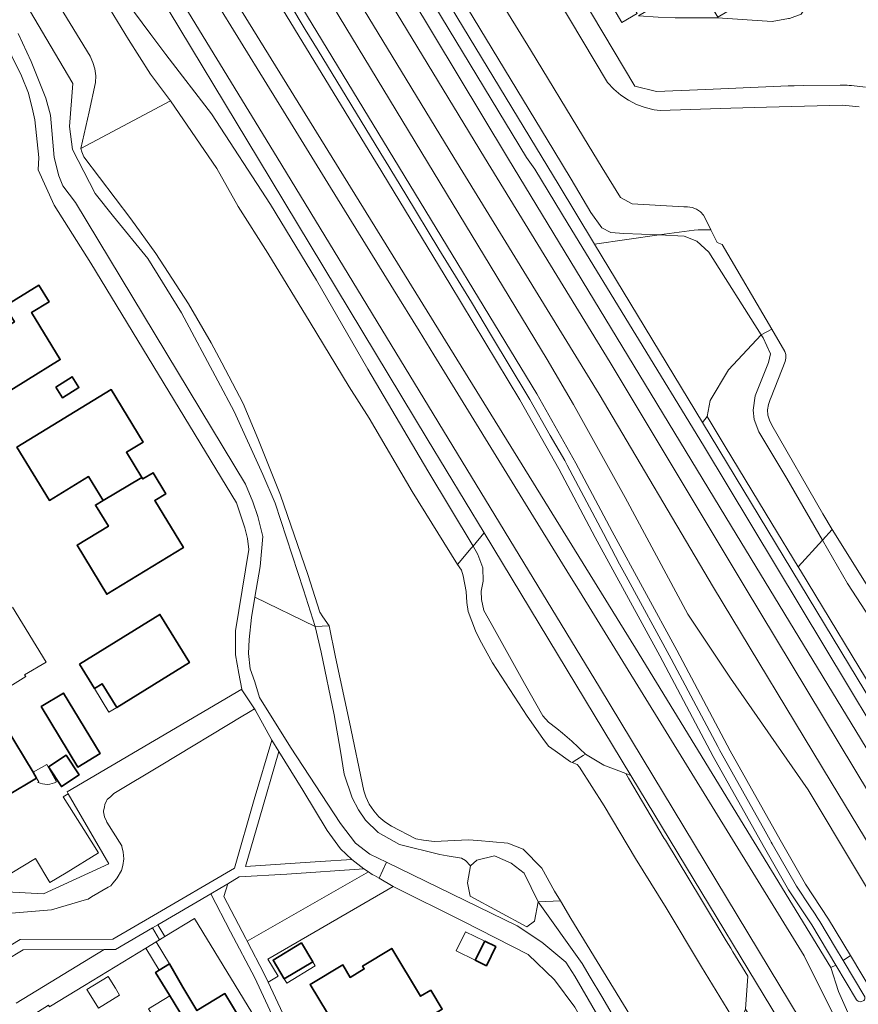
# Model space of a CAD drawing. Extents: x 147051 to 149075, y 463071 to 465537.
# Tile 100 of 229: x 148014 to 148138, y 464375 to 464520. Entities that reach past the tile are written whole.
import ezdxf

# ---------------------------------------------------------------- set-up
doc = ezdxf.new("R2010")
doc.units = 0
doc.header["$LTSCALE"] = 0.5
for name, color, linetype, lineweight in [('B-PV-GR-BEPLANTING_CULTUUR_HEESTERS-GV', 252, 'CONTINUOUS', 18), ('B-PV-OG-BEBOUWING-GV', 6, 'CONTINUOUS', 35), ('B-PV-OG-BEBOUWING_LUIFEL-GV', 6, 'CONTINUOUS', 18), ('B-PV-OG-TERREIN_BEGROEID-GV', 252, 'CONTINUOUS', 18), ('B-PV-OG-TERREIN_ERF-GV', 252, 'CONTINUOUS', 18), ('B-PV-OG-WATER_MEER-GV', 252, 'CONTINUOUS', 18), ('B-PV-OG-WATER_SLOOT-GV', 252, 'CONTINUOUS', 18), ('B-PV-VH-GESLOTENVERHARDING_ASFALT-GV', 252, 'CONTINUOUS', 18), ('B-PV-VH-OPENVERHARDING_BETONSTRAATSTEEN-GV', 252, 'CONTINUOUS', 18), ('B-PV-VH-OPENVERHARDING_TEGEL-GV', 252, 'CONTINUOUS', 18)]:
    doc.layers.add(name, color=color, linetype=linetype, lineweight=lineweight)

msp = doc.modelspace()

# ---------------------------------------------------------------- linework, layer by layer
at = {"layer": 'B-PV-GR-BEPLANTING_CULTUUR_HEESTERS-GV', "flags": 128}
for points in [[(148048.394, 464574.384), (148092.871, 464501.037), (148095.425, 464496.788), (148098.367, 464491.893), (148099.981, 464489.63), (148101.295, 464488.918), (148103.212, 464488.809), (148108.44, 464488.577), (148113.573, 464489.299), (148114.16, 464489.325), (148116.051, 464489.312), (148115.287, 464490.86), (148114.954, 464491.468), (148114.49, 464491.985), (148113.92, 464492.381), (148113.275, 464492.638), (148112.589, 464492.74), (148112.054, 464492.71), (148104.442, 464493.155), (148102.695, 464494.106), (148100.023, 464498.467), (148097.248, 464502.995), (148089.425, 464515.841), (148077.098, 464535.879)], [(148009.939, 464388.376), (148018.853, 464389.088), (148023.966, 464390.613), (148024.211, 464390.686), (148024.723, 464391.002), (148027.199, 464392.44), (148027.565, 464392.652), (148027.869, 464393.016), (148028.433, 464393.693), (148028.519, 464393.809), (148029.127, 464394.908), (148029.358, 464395.66), (148029.474, 464396.643), (148029.416, 464397.626), (148029.215, 464398.429), (148029.184, 464398.551), (148027.007, 464402.034), (148026.925, 464402.166), (148026.64, 464402.831), (148026.495, 464403.554), (148026.519, 464403.7), (148026.625, 464404.245), (148026.696, 464404.615), (148026.961, 464405.193), (148027.045, 464405.376), (148027.555, 464405.826), (148028.028, 464406.243), (148034.997, 464410.408), (148047.019, 464417.679), (148047.614, 464418.037), (148048.097, 464418.331), (148048.736, 464418.747), (148046.91, 464421.543), (148046.895, 464421.615), (148021.136, 464406.507), (148021.3, 464406.225), (148027.3, 464395.907), (148017.665, 464391.462), (148009.499, 464391.916)], [(147994.889, 464360.371), (148015.152, 464372.742), (148015.031, 464372.939), (148018.398, 464375.036), (148018.537, 464374.809), (148018.7, 464374.908), (148023.683, 464377.95), (148032.716, 464383.465), (148034.248, 464384.4), (148034.748, 464384.705), (148033.708, 464386.452), (148028.261, 464383.27), (148026.844, 464383.285), (148026.604, 464383.283), (148013.627, 464375.33)]]:
    msp.add_lwpolyline(points, dxfattribs=at)
for points in [[(148140.511, 464533.147), (148139.86, 464534.242), (148117.052, 464520.677), (148113.905, 464525.968), (148105.359, 464520.886), (148108.254, 464520.652), (148110.797, 464520.562), (148117.003, 464520.562), (148125.098, 464520.03), (148127.507, 464520.451), (148127.647, 464520.475), (148129.371, 464521.103), (148130.349, 464522.551), (148130.712, 464523.728), (148130.712, 464525.078), (148130.544, 464527.322)], [(148125.04, 464446.06), (148128.93, 464439.655), (148132.506, 464443.596), (148127.252, 464452.664), (148123.098, 464459.539), (148122.432, 464461.371), (148122.282, 464462.728), (148122.563, 464464.861), (148124.527, 464469.793), (148124.851, 464471.064), (148123.733, 464473.391), (148123.447, 464473.844), (148118.663, 464468.717), (148115.937, 464464.162), (148115.472, 464461.813), (148118.159, 464457.389)], [(148132.506, 464443.596), (148128.93, 464439.655), (148129.265, 464439.103), (148141.116, 464419.565), (148145.827, 464411.797), (148153.154, 464399.718), (148154.827, 464396.897), (148156.41, 464394.173), (148157.891, 464391.65), (148158.308, 464390.961), (148158.597, 464390.482), (148159.665, 464392.169), (148151.589, 464405.726), (148150.761, 464407.409), (148150.406, 464408.618), (148149.865, 464413.95), (148149.795, 464416.296), (148136.207, 464437.207)], [(148097.227, 464411.853), (148096.292, 464411.267), (148095.603, 464410.835), (148096.325, 464410.51), (148096.684, 464410.126), (148100.309, 464404.414), (148104.911, 464396.67), (148109.464, 464389.384), (148114.684, 464380.686), (148120.083, 464371.86), (148121.163, 464374.481), (148121.481, 464379.309), (148119.283, 464382.941), (148118.961, 464383.476), (148118.314, 464384.543), (148114.658, 464390.586), (148109.353, 464399.355), (148109.179, 464399.643), (148103.886, 464408.517), (148103.488, 464409.183), (148100.278, 464410.409), (148097.551, 464412.057)], [(148009.668, 464392.573), (148009.739, 464392.459), (148006.459, 464390.418), (148006.361, 464390.577), (147989.191, 464380.217), (147983.345, 464389.719), (147982.747, 464389.349), (147988.901, 464379.622), (147995.106, 464383.514), (148009.499, 464391.916), (148017.665, 464391.462), (148027.3, 464395.907), (148021.3, 464406.225), (148020.567, 464405.781), (148023.606, 464400.953), (148025.772, 464397.51), (148020.972, 464394.58), (148018.601, 464393.144), (148016.461, 464396.672)], [(148088.496, 464394.507), (148086.618, 464395.966), (148084.146, 464397.053), (148081.532, 464396.447), (148080.624, 464395.594), (148080.155, 464393.08), (148080.577, 464391.135), (148088.909, 464386.582), (148090.021, 464387.423), (148090.599, 464390.285)], [(148066.107, 464394.333), (148065.565, 464394.697), (148047.673, 464384.505), (148050.181, 464379.674), (148050.773, 464378.424), (148052.239, 464379.322), (148050.705, 464381.822), (148069.208, 464392.564), (148067.131, 464393.766), (148066.474, 464394.146)], [(148039.894, 464387.847), (148053.138, 464366.153), (148053.23, 464366.212), (148054.185, 464366.819), (148054.502, 464367.023), (148051.682, 464372.939), (148048.81, 464379.064), (148045.219, 464385.886), (148042.324, 464391.466), (148034.518, 464386.911), (148035.514, 464385.173)], [(148036.235, 464381.13), (148038.171, 464377.699), (148040.274, 464374.259), (148044.372, 464376.764), (148048.926, 464369.317), (148051.563, 464365.152), (148053.138, 464366.153), (148039.894, 464387.847), (148035.514, 464385.173), (148034.748, 464384.705), (148034.248, 464384.4)]]:
    msp.add_lwpolyline(points, close=True, dxfattribs=at)
at = {"layer": 'B-PV-OG-BEBOUWING-GV', "flags": 128}
for points in [[(148011.959, 464478.086), (148013.367, 464475.789), (148005.578, 464471.018), (148009.914, 464463.94), (148020.131, 464470.198), (148015.888, 464477.126), (148018.464, 464478.704), (148016.965, 464481.152)], [(148019.463, 464466.157), (148020.467, 464464.577), (148022.87, 464466.104), (148021.866, 464467.684)], [(148026.438, 464449.444), (148032.128, 464452.843), (148029.877, 464456.544), (148032.337, 464458.041), (148027.632, 464465.775), (148013.724, 464457.314), (148018.515, 464449.438), (148024.301, 464452.958)], [(148032.128, 464452.843), (148026.438, 464449.444), (148025.308, 464448.756), (148027.209, 464445.631), (148022.602, 464442.829), (148026.986, 464435.623), (148038.275, 464442.49), (148034.042, 464449.45), (148035.674, 464450.443), (148033.794, 464453.534), (148032.271, 464452.608)], [(148022.938, 464425.331), (148025.155, 464421.73), (148026.294, 464422.432), (148028.443, 464418.94), (148039.172, 464425.544), (148034.807, 464432.636)], [(148017.308, 464419.076), (148022.704, 464410.15), (148025.986, 464412.134), (148020.591, 464421.06)], [(148006.719, 464412.478), (148006.867, 464412.567), (148011.262, 464405.287), (148012.359, 464405.949), (148016.63, 464408.528), (148016.108, 464409.392), (148012.129, 464415.982), (148009.123, 464413.794), (148005.766, 464419.354), (148003.422, 464417.939)], [(148018.388, 464410.167), (148020.293, 464407.283), (148022.905, 464409.004), (148021, 464411.888)], [(148082.698, 464384.488), (148081.309, 464381.666), (148082.945, 464380.86), (148084.335, 464383.683)], [(148055.699, 464384.222), (148051.487, 464381.684), (148053.152, 464378.921), (148057.365, 464381.458)], [(148074.749, 464377.264), (148073.249, 464376.359), (148068.988, 464383.416), (148064.69, 464380.822), (148064.949, 464380.394), (148062.868, 464379.138), (148061.757, 464380.978), (148056.954, 464378.079), (148062.2, 464369.39), (148065.787, 464371.555), (148067.337, 464368.987), (148076.432, 464374.476)], [(148036.222, 464376.507), (148038.436, 464372.888), (148038.907, 464373.176), (148043.352, 464365.908), (148048.926, 464369.317), (148044.372, 464376.764), (148040.274, 464374.259), (148038.171, 464377.699), (148036.235, 464381.13), (148034.703, 464380.196), (148034.167, 464379.869)]]:
    msp.add_lwpolyline(points, close=True, dxfattribs=at)
at = {"layer": 'B-PV-OG-BEBOUWING_LUIFEL-GV', "flags": 128}
for points in [[(148105.153, 464521.233), (148103.613, 464523.822), (148101.389, 464522.499), (148102.929, 464519.91)], [(148025.155, 464421.73), (148027.304, 464418.239), (148028.443, 464418.94), (148026.294, 464422.432)], [(148079.857, 464385.886), (148078.468, 464383.065), (148081.309, 464381.666), (148082.698, 464384.488)], [(148034.703, 464380.196), (148036.235, 464381.13), (148034.248, 464384.4), (148032.716, 464383.465)], [(148053.152, 464378.921), (148053.512, 464378.323), (148057.724, 464380.861), (148057.365, 464381.458)], [(148025.125, 464375.63), (148025.747, 464374.618), (148028.863, 464376.534), (148028.241, 464377.546), (148027.164, 464379.297), (148024.048, 464377.382)], [(148033.145, 464374.536), (148035.319, 464370.981), (148038.436, 464372.888), (148036.261, 464376.443)]]:
    msp.add_lwpolyline(points, close=True, dxfattribs=at)
for points in [[(148019.572, 464407.987), (148018.132, 464410.536), (148016.108, 464409.392)], [(148016.108, 464409.392), (148016.63, 464408.528), (148016.963, 464407.976), (148016.821, 464407.89)]]:
    msp.add_lwpolyline(points, dxfattribs=at)
at = {"layer": 'B-PV-OG-BEBOUWING_LUIFEL-GV'}
msp.add_lwpolyline([(148016.821, 464407.89, 0.2497373), (148019.572, 464407.987)], format="xyb", dxfattribs=at)
at = {"layer": 'B-PV-OG-TERREIN_BEGROEID-GV', "flags": 128}
for points in [[(148025.955, 464578.969), (148091.9, 464470.206), (148095.774, 464463.608), (148103.415, 464449.862), (148112.64, 464432.67), (148118.931, 464423.242), (148130.365, 464406.775), (148144.334, 464383.522), (148147.385, 464385.466), (148133.78, 464407.91), (148116.437, 464436.627), (148099.567, 464465.089), (148078.148, 464500), (148028.705, 464581.26), (148021.783, 464592.671), (148018.839, 464590.756)], [(148005.331, 464576.433), (148017.846, 464556.05), (148021.239, 464550.475), (148052.095, 464500), (148099.621, 464421.931), (148135.483, 464362.531), (148138.672, 464364.492), (148129.779, 464382.323), (148128.991, 464383.601), (148096.271, 464436.69), (148095.203, 464438.408), (148089.48, 464447.66), (148075.173, 464470.885), (148073.016, 464474.42), (148069.243, 464480.543), (148059.593, 464496.2), (148054.465, 464504.52), (148042.825, 464523.406), (148026.127, 464550.498), (148022.286, 464556.731), (148015.958, 464566.898), (148005.25, 464583.501), (148003.541, 464586.154), (147997.766, 464588.731)], [(148130.919, 464386.876), (148127.504, 464392.068), (148123.754, 464398.565), (148116.382, 464411.708), (148108.529, 464426.558), (148098.981, 464444.003), (148093.649, 464454.12), (148087.892, 464464.293), (148077.564, 464481.347), (148066.819, 464499.025), (148066.737, 464499.159), (148018.915, 464577.532), (148019.851, 464578.214), (148017.151, 464581.098), (148016.25, 464580.598), (148012.679, 464586.749), (148007.832, 464583.595), (148014.486, 464573.814), (148022.806, 464560.494), (148104.932, 464427.677), (148133.714, 464380.617), (148134.468, 464380.945)], [(148095.425, 464496.788), (148092.871, 464501.037), (148048.394, 464574.384), (148046.308, 464573.968), (148091.161, 464500), (148093.523, 464496.098), (148098.888, 464487.234), (148108.44, 464488.577), (148103.212, 464488.809), (148101.295, 464488.918), (148099.981, 464489.63), (148098.367, 464491.893)], [(148125.012, 464474.686), (148117.705, 464487.163), (148116.953, 464487.482), (148116.051, 464489.312), (148114.16, 464489.325), (148113.573, 464489.299), (148108.44, 464488.577), (148112.088, 464488.415), (148113.962, 464487.66), (148115.749, 464486.043), (148123.447, 464473.844)], [(148123.447, 464473.844), (148115.749, 464486.043), (148113.962, 464487.66), (148112.088, 464488.415), (148108.44, 464488.577), (148098.888, 464487.234), (148114.814, 464460.92), (148115.472, 464461.813), (148115.937, 464464.162), (148118.663, 464468.717)], [(148123.447, 464473.844), (148123.733, 464473.391), (148124.851, 464471.064), (148124.527, 464469.793), (148122.563, 464464.861), (148122.282, 464462.728), (148122.432, 464461.371), (148123.098, 464459.539), (148127.252, 464452.664), (148132.506, 464443.596), (148133.946, 464445.183), (148132.528, 464447.46), (148125.029, 464460.562), (148124.672, 464461.266), (148124.463, 464462.028), (148124.412, 464462.816), (148124.52, 464463.599), (148124.784, 464464.344), (148124.946, 464464.651), (148126.971, 464469.938), (148127.114, 464470.426), (148127.101, 464470.934), (148126.93, 464471.412), (148125.012, 464474.686)], [(148082.562, 464444.625), (148080.979, 464442.702), (148081.665, 464441.477), (148082.433, 464439.529), (148082.475, 464437.532), (148082.194, 464436.073), (148082.243, 464434.821), (148082.586, 464433.209), (148083.644, 464431.295), (148088.578, 464422.468), (148091.251, 464417.681), (148092.108, 464416.751), (148093.352, 464415.819), (148094.183, 464415.155), (148095.536, 464413.967), (148096.465, 464413.094), (148096.746, 464412.834), (148097.551, 464412.057), (148100.278, 464410.409), (148103.488, 464409.183), (148104.256, 464408.89), (148082.601, 464444.672)], [(148161.148, 464393.632), (148157.499, 464399.467), (148152.273, 464408.084), (148152.13, 464409.559), (148152.087, 464410.705), (148151.777, 464414.823), (148151.753, 464415.678), (148151.571, 464416.514), (148151.227, 464417.32), (148142.612, 464431.266), (148133.946, 464445.183), (148132.506, 464443.596), (148136.207, 464437.207), (148149.795, 464416.296), (148149.865, 464413.95), (148150.406, 464408.618), (148150.761, 464407.409), (148151.589, 464405.726), (148159.665, 464392.169)], [(148079.544, 464438.309), (148079.976, 464436.03), (148080.049, 464434.395), (148080.271, 464433.07), (148081.322, 464430.245), (148081.989, 464428.882), (148083.845, 464425.512), (148088.967, 464417.632), (148091.256, 464414.336), (148092.097, 464413.221), (148093.063, 464412.564), (148095.36, 464410.944), (148095.603, 464410.835), (148096.292, 464411.267), (148097.227, 464411.853), (148097.551, 464412.057), (148096.746, 464412.834), (148096.465, 464413.094), (148095.536, 464413.967), (148094.183, 464415.155), (148093.352, 464415.819), (148092.108, 464416.751), (148091.251, 464417.681), (148088.578, 464422.468), (148083.644, 464431.295), (148082.586, 464433.209), (148082.243, 464434.821), (148082.194, 464436.073), (148082.475, 464437.532), (148082.433, 464439.529), (148081.665, 464441.477), (148080.979, 464442.702), (148080.723, 464442.394), (148078.666, 464439.994), (148079.297, 464439.151)], [(148086.125, 464398.946), (148081.697, 464399.341), (148080.294, 464399.429), (148075.228, 464399.17), (148073.693, 464399.368), (148072.532, 464399.574), (148068.979, 464401.421), (148067.995, 464402.06), (148067.106, 464402.827), (148066.33, 464403.707), (148065.681, 464404.684), (148065.171, 464405.741), (148064.87, 464406.626), (148062.747, 464416.746), (148060.685, 464426.37), (148059.747, 464430.978), (148057.726, 464430.888), (148058.579, 464427.085), (148060.498, 464417.862), (148061.435, 464412.491), (148061.972, 464409.089), (148063.135, 464405.624), (148064.104, 464403.829), (148065.11, 464402.342), (148066.978, 464400.507), (148070.127, 464398.731), (148076.077, 464397.261), (148077.168, 464397.071), (148079.258, 464396.707), (148079.881, 464396.374), (148080.624, 464395.594), (148081.532, 464396.447), (148084.146, 464397.053), (148086.618, 464395.966), (148088.496, 464394.507), (148090.599, 464390.285), (148093.852, 464390.435), (148093.003, 464391.848), (148091.104, 464395.272), (148088.353, 464398.027)], [(148059.454, 464400.821), (148055.888, 464406.758), (148052.36, 464412.444), (148049.464, 464402.437), (148047.443, 464395.494), (148058.464, 464396.221), (148063.109, 464396.545), (148061.421, 464398.105)], [(148103.488, 464409.183), (148103.886, 464408.517), (148109.179, 464399.643), (148109.353, 464399.355), (148114.658, 464390.586), (148118.314, 464384.543), (148118.961, 464383.476), (148119.283, 464382.941), (148121.481, 464379.309), (148121.163, 464374.481), (148134.445, 464352.797), (148143.534, 464338.159), (148147.905, 464330.991), (148150.812, 464331.962), (148133.101, 464361.227), (148104.256, 464408.89)], [(148065.565, 464394.697), (148064.896, 464395.146), (148053.515, 464394.377), (148046.52, 464393.951), (148044.846, 464392.958), (148044.253, 464391.053), (148047.48, 464384.876), (148047.673, 464384.505)], [(148104.045, 464369.36), (148105.174, 464369.607), (148105.871, 464368.452), (148110.437, 464360.856), (148110.902, 464357.201), (148112.017, 464358.33), (148112.34, 464359.702), (148112.116, 464360.472), (148111.882, 464360.959), (148095.416, 464387.833), (148093.852, 464390.435), (148090.599, 464390.285), (148097.057, 464381.213), (148098.256, 464379.195), (148099.945, 464376.326)], [(148133.714, 464380.617), (148134.838, 464377.062), (148140.022, 464365.454), (148140.067, 464365.351), (148144.979, 464368.372), (148136.611, 464382.358), (148135.541, 464381.652), (148138.75, 464376.289), (148138.764, 464376.156), (148138.755, 464375.99), (148138.677, 464375.825), (148138.59, 464375.746), (148138.491, 464375.697), (148138.232, 464375.607), (148138.041, 464375.572), (148137.867, 464375.59), (148137.745, 464375.633), (148137.624, 464375.738), (148137.52, 464375.844), (148134.468, 464380.945)]]:
    msp.add_lwpolyline(points, close=True, dxfattribs=at)
for points in [[(148030.873, 464585.249), (148082.687, 464500)], [(148018.915, 464577.532), (148066.737, 464499.159), (148066.819, 464499.025), (148077.564, 464481.347), (148087.892, 464464.293), (148093.649, 464454.12), (148098.981, 464444.003), (148108.529, 464426.558), (148116.382, 464411.708), (148123.754, 464398.565), (148127.504, 464392.068), (148130.919, 464386.876), (148134.468, 464380.945), (148137.52, 464375.844), (148137.624, 464375.738), (148137.745, 464375.633), (148137.867, 464375.59)], [(148086.063, 464500), (148039.06, 464578.126)], [(148051.83, 464526.244), (148056.23, 464518.878), (148058.131, 464515.756), (148067.921, 464499.681), (148068.003, 464499.547), (148071.064, 464494.512), (148075.942, 464486.486), (148078.765, 464481.879), (148080.729, 464478.675), (148083.689, 464473.71), (148089.076, 464464.815), (148089.347, 464464.336), (148092.345, 464459.038), (148094.487, 464455.338), (148094.851, 464454.652), (148100.212, 464444.55), (148102.59, 464440.067), (148103.552, 464438.299), (148110.188, 464426.103), (148111.088, 464424.448), (148117.061, 464413.182), (148117.378, 464412.584), (148117.574, 464412.234), (148120.7, 464406.643), (148124.025, 464400.715), (148124.783, 464399.364), (148124.938, 464399.087), (148125.095, 464398.815), (148128.688, 464392.59), (148128.768, 464392.469), (148130.575, 464389.721), (148131.438, 464388.455), (148131.735, 464387.958), (148132.103, 464387.398), (148134.422, 464383.522), (148135.541, 464381.652), (148136.611, 464382.358), (148133.404, 464387.717), (148129.989, 464392.909), (148126.239, 464399.406), (148118.867, 464412.549), (148111.014, 464427.399), (148101.466, 464444.844), (148096.134, 464454.961), (148090.377, 464465.134), (148069.304, 464499.866), (148022.498, 464576.801)], [(148042.825, 464523.406), (148054.465, 464504.52), (148059.593, 464496.2), (148069.243, 464480.543), (148073.016, 464474.42), (148075.173, 464470.885), (148089.48, 464447.66), (148095.203, 464438.408), (148096.271, 464436.69), (148128.991, 464383.601), (148129.779, 464382.323), (148138.672, 464364.492), (148140.067, 464365.351), (148140.022, 464365.454), (148134.838, 464377.062), (148133.714, 464380.617), (148104.932, 464427.677), (148022.806, 464560.494)], [(148049.347, 464499.763), (148019.559, 464549.138)], [(148021.954, 464510.915), (148000.863, 464546.616)], [(148000.863, 464546.616), (148021.954, 464510.915), (148021.461, 464504.543), (148021.902, 464501.169), (148025.245, 464494.661), (148027.985, 464491.293), (148033.028, 464485.088), (148038.012, 464477.094), (148043.355, 464467.077), (148045.762, 464462.54), (148049.968, 464453.28), (148051.802, 464449.033), (148055.961, 464436.294), (148057.726, 464430.888), (148059.747, 464430.978), (148058.857, 464432.304), (148058.386, 464432.973), (148056.619, 464438.523), (148052.59, 464450.23), (148049.264, 464458.579), (148047.1, 464463.733), (148043.946, 464469.717), (148042.35, 464472.691), (148039.047, 464478.415), (148034.197, 464485.862), (148030.547, 464490.967), (148023.603, 464500.075), (148023.321, 464500.83), (148023.161, 464501.301), (148024.39, 464506.7), (148025.31, 464511.034), (148025.345, 464512.041), (148025.22, 464513.04), (148024.938, 464514.007), (148024.508, 464514.918), (148017.716, 464526.149)], [(148090.659, 464534.304), (148104.831, 464510.508), (148108.018, 464509.733), (148115.308, 464510.023), (148127.459, 464510.531), (148128.314, 464510.542), (148129.709, 464510.597), (148135.104, 464510.629), (148136.114, 464510.635), (148136.437, 464510.617), (148136.766, 464510.6), (148138.828, 464510.376)], [(148138.828, 464510.376), (148136.766, 464510.6), (148136.437, 464510.617), (148136.114, 464510.635), (148135.104, 464510.629), (148129.709, 464510.597), (148128.314, 464510.542), (148127.459, 464510.531), (148115.308, 464510.023), (148108.018, 464509.733), (148104.831, 464510.508), (148090.659, 464534.304)], [(148022.623, 464529.824), (148030.169, 464517.384), (148033.423, 464512.292), (148036.368, 464508.339), (148043.222, 464498.352), (148046.34, 464492.789), (148050.744, 464485.9), (148056.942, 464475.678), (148062.714, 464466.194), (148065.651, 464461.578), (148071.985, 464450.786), (148078.666, 464439.994), (148080.723, 464442.394), (148080.979, 464442.702), (148074.314, 464453.799), (148065.453, 464468.774), (148057.914, 464481.924), (148051.116, 464493.078), (148042.427, 464506.412), (148035.708, 464515.166), (148033.497, 464518.106), (148029.771, 464523.059)], [(148138.75, 464376.289), (148135.541, 464381.652), (148134.422, 464383.522), (148132.103, 464387.398), (148131.735, 464387.958), (148131.438, 464388.455), (148130.575, 464389.721), (148128.768, 464392.469), (148128.688, 464392.59), (148125.095, 464398.815), (148124.938, 464399.087), (148124.783, 464399.364), (148124.025, 464400.715), (148120.7, 464406.643), (148117.574, 464412.234), (148117.378, 464412.584), (148117.061, 464413.182), (148111.088, 464424.448), (148110.188, 464426.103), (148103.552, 464438.299), (148102.59, 464440.067), (148100.212, 464444.55), (148094.851, 464454.652), (148094.487, 464455.338), (148092.345, 464459.038), (148089.347, 464464.336), (148089.076, 464464.815), (148083.689, 464473.71), (148080.729, 464478.675), (148078.765, 464481.879), (148075.942, 464486.486), (148071.064, 464494.512), (148068.003, 464499.547), (148067.921, 464499.681), (148058.131, 464515.756), (148056.23, 464518.878), (148051.83, 464526.244)], [(148091.582, 464526.577), (148100.795, 464511.038), (148101.717, 464510.045), (148102.75, 464509.168), (148103.879, 464508.419), (148105.088, 464507.808), (148106.361, 464507.343), (148107.679, 464507.032), (148108.57, 464506.912), (148118.966, 464507.261), (148124.232, 464507.404), (148135.47, 464507.681), (148137.882, 464507.439)], [(148029.771, 464523.059), (148033.497, 464518.106)], [(148127.507, 464520.451), (148125.098, 464520.03), (148117.003, 464520.562)], [(148013.923, 464518.246), (148015.851, 464514.147)], [(148033.497, 464518.106), (148035.708, 464515.166)], [(148035.708, 464515.166), (148042.427, 464506.412)], [(148015.851, 464514.147), (148017.99, 464508.719)], [(148021.461, 464504.543), (148021.954, 464510.915)], [(148017.99, 464508.719), (148018.686, 464506.209)], [(148042.427, 464506.412), (148051.116, 464493.078)], [(148018.686, 464506.209), (148019.21, 464500)], [(148021.902, 464501.169), (148021.461, 464504.543)], [(148025.245, 464494.661), (148021.902, 464501.169)], [(148019.21, 464500), (148019.935, 464497.305)], [(148074.219, 464458.522), (148049.347, 464499.763)], [(148082.687, 464500), (148101.198, 464469.771)], [(148119.068, 464445.6), (148086.063, 464500)], [(148019.935, 464497.305), (148020.517, 464495.798)], [(148020.517, 464495.798), (148022.364, 464493.375)], [(148022.364, 464493.375), (148047.408, 464451.861)], [(148027.985, 464491.293), (148025.245, 464494.661)], [(148051.116, 464493.078), (148057.914, 464481.924)], [(148033.028, 464485.088), (148027.985, 464491.293)], [(148038.012, 464477.094), (148033.028, 464485.088)], [(148057.914, 464481.924), (148065.453, 464468.774)], [(148043.355, 464467.077), (148038.012, 464477.094)], [(148065.453, 464468.774), (148074.314, 464453.799)], [(148101.198, 464469.771), (148120.941, 464436.874)], [(148045.762, 464462.54), (148043.355, 464467.077)], [(148049.968, 464453.28), (148045.762, 464462.54)], [(148115.472, 464461.813), (148114.814, 464460.92)], [(148118.159, 464457.389), (148115.472, 464461.813)], [(148114.814, 464460.92), (148143.547, 464413.448)], [(148082.601, 464444.672), (148074.219, 464458.522)], [(148125.04, 464446.06), (148118.159, 464457.389)], [(148051.802, 464449.033), (148049.968, 464453.28)], [(148074.314, 464453.799), (148080.979, 464442.702)], [(148047.408, 464451.861), (148048.528, 464449.247)], [(148048.528, 464449.247), (148049.227, 464447.062)], [(148055.961, 464436.294), (148051.802, 464449.033)], [(148049.227, 464447.062), (148049.968, 464444.152)], [(148145.957, 464401.439), (148119.068, 464445.6)], [(148128.93, 464439.655), (148125.04, 464446.06)], [(148049.968, 464444.152), (148049.584, 464439.703)], [(148080.979, 464442.702), (148082.562, 464444.625)], [(148082.562, 464444.625), (148082.601, 464444.672)], [(148049.584, 464439.703), (148048.82, 464435.192)], [(148129.265, 464439.103), (148128.93, 464439.655)], [(148141.116, 464419.565), (148129.265, 464439.103)], [(148120.941, 464436.874), (148146.5, 464394.48)], [(148057.726, 464430.888), (148055.961, 464436.294)], [(148104.045, 464369.36), (148099.945, 464376.326), (148098.256, 464379.195), (148097.057, 464381.213), (148090.599, 464390.285), (148090.021, 464387.423), (148088.909, 464386.582), (148080.577, 464391.135), (148080.155, 464393.08), (148080.624, 464395.594), (148079.881, 464396.374), (148079.258, 464396.707), (148077.168, 464397.071), (148076.077, 464397.261), (148070.127, 464398.731), (148066.978, 464400.507), (148065.11, 464402.342), (148064.104, 464403.829), (148063.135, 464405.624), (148061.972, 464409.089), (148061.435, 464412.491), (148060.498, 464417.862), (148058.579, 464427.085), (148057.726, 464430.888), (148048.82, 464435.192), (148048.314, 464432.208), (148047.996, 464428.971), (148047.882, 464426.875), (148048.12, 464424.614), (148048.791, 464422.707), (148049.514, 464420.422), (148054.079, 464413.09), (148061.449, 464401.823), (148063.641, 464398.946), (148065.772, 464397.295), (148068.199, 464396.114), (148087.479, 464386.734), (148091.127, 464384.34), (148094.668, 464381.397), (148095.994, 464379.33), (148102.081, 464368.829)], [(148048.82, 464435.192), (148057.726, 464430.888)], [(148004.015, 464378.585), (148014.217, 464384.727), (148027.864, 464384.807), (148033.852, 464388.284), (148045.799, 464395.261), (148048.726, 464405.345), (148051.304, 464414.135), (148048.832, 464418.6), (148048.736, 464418.747), (148048.097, 464418.331), (148047.614, 464418.037), (148047.019, 464417.679), (148034.997, 464410.408), (148028.028, 464406.243), (148027.555, 464405.826), (148027.045, 464405.376), (148026.961, 464405.193), (148026.696, 464404.615), (148026.625, 464404.245), (148026.519, 464403.7), (148026.495, 464403.554), (148026.64, 464402.831), (148026.925, 464402.166), (148027.007, 464402.034), (148029.184, 464398.551), (148029.215, 464398.429), (148029.416, 464397.626), (148029.474, 464396.643), (148029.358, 464395.66), (148029.127, 464394.908), (148028.519, 464393.809), (148028.433, 464393.693), (148027.869, 464393.016), (148027.565, 464392.652), (148027.199, 464392.44), (148024.723, 464391.002), (148024.211, 464390.686), (148023.966, 464390.613), (148018.853, 464389.088), (148009.939, 464388.376)], [(148014.662, 464383.2), (147991.142, 464369.081)], [(148013.627, 464375.33), (148026.604, 464383.283)], [(148026.604, 464383.283), (148014.662, 464383.2)]]:
    msp.add_lwpolyline(points, dxfattribs=at)
at = {"layer": 'B-PV-OG-TERREIN_ERF-GV', "flags": 128}
for points in [[(148009.668, 464392.573), (148016.461, 464396.672), (148018.601, 464393.144), (148020.972, 464394.58), (148025.772, 464397.51), (148023.606, 464400.953), (148020.567, 464405.781), (148021.3, 464406.225), (148021.136, 464406.507), (148046.895, 464421.615), (148046.425, 464423.938), (148045.94, 464426.674), (148045.971, 464430.25), (148047.945, 464442.225), (148047.739, 464443.829), (148047.357, 464445.409), (148046.125, 464449.1), (148024.61, 464484.419), (148019.234, 464492.962), (148016.844, 464498.167), (148016.938, 464500), (148016.378, 464505.56), (148016.093, 464506.889), (148015.422, 464509.448), (148014.401, 464512.011), (148011.542, 464517.823)], [(148013.06, 464433.728), (148018.056, 464425.586), (148014.852, 464423.75), (148015.021, 464423.479), (148012.294, 464421.791)], [(148012.129, 464415.982), (148016.108, 464409.392), (148016.63, 464408.528), (148012.359, 464405.949)], [(148137.717, 464295.201), (148137.263, 464297.057), (148136.54, 464299.342), (148135.49, 464301.505), (148114.251, 464336.921), (148101.229, 464358.81), (148103.743, 464359.905), (148103.286, 464361.436), (148102.287, 464363.724), (148095.99, 464374.753), (148092.987, 464378.766), (148089.105, 464382.513), (148079.485, 464387.429), (148069.208, 464392.564), (148050.705, 464381.822), (148052.239, 464379.322), (148050.773, 464378.424), (148056.539, 464366.175), (148058.623, 464363.337), (148054.159, 464360.489), (148053.354, 464358.797), (148053.952, 464357.643), (148089.353, 464299.449), (148096.396, 464287.998)], [(148038.436, 464372.888), (148036.222, 464376.507), (148034.167, 464379.869), (148034.703, 464380.196), (148036.235, 464381.13), (148034.248, 464384.4), (148032.716, 464383.465), (148023.683, 464377.95), (148018.7, 464374.908)]]:
    msp.add_lwpolyline(points, dxfattribs=at)
for points in [[(148011.959, 464478.086), (148016.965, 464481.152), (148018.464, 464478.704), (148015.888, 464477.126), (148020.131, 464470.198), (148009.914, 464463.94), (148005.578, 464471.018), (148013.367, 464475.789)], [(148019.463, 464466.157), (148021.866, 464467.684), (148022.87, 464466.104), (148020.467, 464464.577)], [(148026.438, 464449.444), (148024.301, 464452.958), (148018.515, 464449.438), (148013.724, 464457.314), (148027.632, 464465.775), (148032.337, 464458.041), (148029.877, 464456.544), (148032.128, 464452.843), (148032.271, 464452.608), (148033.794, 464453.534), (148035.674, 464450.443), (148034.042, 464449.45), (148038.275, 464442.49), (148026.986, 464435.623), (148022.602, 464442.829), (148027.209, 464445.631), (148025.308, 464448.756)], [(148022.938, 464425.331), (148034.807, 464432.636), (148039.172, 464425.544), (148028.443, 464418.94), (148026.294, 464422.432), (148025.155, 464421.73)], [(148017.308, 464419.076), (148020.591, 464421.06), (148025.986, 464412.134), (148022.704, 464410.15)], [(148018.388, 464410.167), (148021, 464411.888), (148022.905, 464409.004), (148020.293, 464407.283)], [(148082.698, 464384.488), (148084.335, 464383.683), (148082.945, 464380.86), (148081.309, 464381.666)], [(148053.152, 464378.921), (148051.487, 464381.684), (148055.699, 464384.222), (148057.365, 464381.458)], [(148065.787, 464371.555), (148062.2, 464369.39), (148056.954, 464378.079), (148061.757, 464380.978), (148062.868, 464379.138), (148064.949, 464380.394), (148064.69, 464380.822), (148068.988, 464383.416), (148073.249, 464376.359), (148074.749, 464377.264), (148076.432, 464374.476), (148067.337, 464368.987)]]:
    msp.add_lwpolyline(points, close=True, dxfattribs=at)
at = {"layer": 'B-PV-OG-WATER_MEER-GV', "flags": 128}
for points in [[(148077.098, 464535.879), (148089.425, 464515.841), (148097.248, 464502.995), (148100.023, 464498.467), (148102.695, 464494.106), (148104.442, 464493.155), (148112.054, 464492.71), (148112.589, 464492.74), (148113.275, 464492.638), (148113.92, 464492.381), (148114.49, 464491.985), (148114.954, 464491.468), (148115.287, 464490.86), (148116.051, 464489.312), (148116.953, 464487.482), (148117.705, 464487.163), (148125.012, 464474.686), (148126.93, 464471.412), (148127.101, 464470.934), (148127.114, 464470.426), (148126.971, 464469.938), (148124.946, 464464.651), (148124.784, 464464.344), (148124.52, 464463.599), (148124.412, 464462.816), (148124.463, 464462.028), (148124.672, 464461.266), (148125.029, 464460.562), (148132.528, 464447.46), (148133.946, 464445.183), (148142.612, 464431.266)], [(148137.882, 464507.439), (148135.47, 464507.681), (148124.232, 464507.404), (148118.966, 464507.261), (148108.57, 464506.912), (148107.679, 464507.032), (148106.361, 464507.343), (148105.088, 464507.808), (148103.879, 464508.419), (148102.75, 464509.168), (148101.717, 464510.045), (148100.795, 464511.038), (148091.582, 464526.577)]]:
    msp.add_lwpolyline(points, dxfattribs=at)
at = {"layer": 'B-PV-OG-WATER_SLOOT-GV', "flags": 128}
msp.add_lwpolyline([(148036.368, 464508.339), (148033.423, 464512.292), (148030.169, 464517.384), (148022.623, 464529.824), (148015.843, 464540.728), (148010.677, 464549.055), (148008.732, 464550.926), (148007.896, 464551.407), (148006.64, 464551.968), (148006.008, 464552.001), (148003.829, 464551.1), (148003.823, 464550.63), (148004.003, 464549.267), (148004.228, 464548.59), (148009.563, 464539.667), (148017.716, 464526.149), (148024.508, 464514.918), (148024.938, 464514.007), (148025.22, 464513.04), (148025.345, 464512.041), (148025.31, 464511.034), (148024.39, 464506.7), (148023.161, 464501.301)], close=True, dxfattribs=at)
msp.add_lwpolyline([(148120.083, 464371.86), (148114.684, 464380.686), (148109.464, 464389.384), (148104.911, 464396.67), (148100.309, 464404.414), (148096.684, 464410.126), (148096.325, 464410.51), (148095.603, 464410.835), (148095.36, 464410.944), (148093.063, 464412.564), (148092.097, 464413.221), (148091.256, 464414.336), (148088.967, 464417.632), (148083.845, 464425.512), (148081.989, 464428.882), (148081.322, 464430.245), (148080.271, 464433.07), (148080.049, 464434.395), (148079.976, 464436.03), (148079.544, 464438.309), (148079.297, 464439.151), (148078.666, 464439.994), (148071.985, 464450.786), (148065.651, 464461.578), (148062.714, 464466.194), (148056.942, 464475.678), (148050.744, 464485.9), (148046.34, 464492.789), (148043.222, 464498.352), (148036.368, 464508.339), (148023.161, 464501.301), (148023.321, 464500.83), (148023.603, 464500.075), (148030.547, 464490.967), (148034.197, 464485.862), (148039.047, 464478.415), (148042.35, 464472.691), (148043.946, 464469.717), (148047.1, 464463.733), (148049.264, 464458.579), (148052.59, 464450.23), (148056.619, 464438.523), (148058.386, 464432.973), (148058.857, 464432.304), (148059.747, 464430.978), (148060.685, 464426.37), (148062.747, 464416.746), (148064.87, 464406.626), (148065.171, 464405.741), (148065.681, 464404.684), (148066.33, 464403.707), (148067.106, 464402.827), (148067.995, 464402.06), (148068.979, 464401.421), (148072.532, 464399.574), (148073.693, 464399.368), (148075.228, 464399.17), (148080.294, 464399.429), (148081.697, 464399.341), (148086.125, 464398.946), (148088.353, 464398.027), (148091.104, 464395.272), (148093.003, 464391.848), (148093.852, 464390.435), (148095.416, 464387.833), (148111.882, 464360.959)], dxfattribs=at)
at = {"layer": 'B-PV-VH-GESLOTENVERHARDING_ASFALT-GV', "flags": 128}
msp.add_lwpolyline([(147994.437, 464594.098), (147992.355, 464592.883), (147993.521, 464591.023), (148003.084, 464575.659), (148016.066, 464554.966), (148019.559, 464549.138), (148049.347, 464499.763), (148074.219, 464458.522), (148082.601, 464444.672), (148104.256, 464408.89), (148133.101, 464361.227), (148135.483, 464362.531), (148099.621, 464421.931), (148052.095, 464500), (148021.239, 464550.475), (148017.846, 464556.05), (148005.331, 464576.433), (147997.766, 464588.731), (147996.229, 464591.23), (147995.587, 464592.274)], close=True, dxfattribs=at)
for points in [[(148146.5, 464394.48), (148120.941, 464436.874), (148101.198, 464469.771), (148082.687, 464500), (148030.873, 464585.249)], [(148028.705, 464581.26), (148078.148, 464500), (148099.567, 464465.089), (148116.437, 464436.627), (148133.78, 464407.91), (148147.385, 464385.466)], [(148144.334, 464383.522), (148130.365, 464406.775), (148118.931, 464423.242), (148112.64, 464432.67), (148103.415, 464449.862), (148095.774, 464463.608), (148091.9, 464470.206), (148025.955, 464578.969)], [(148088.869, 464500), (148040.854, 464579.266)], [(148039.06, 464578.126), (148086.063, 464500)], [(148022.498, 464576.801), (148069.304, 464499.866), (148090.377, 464465.134), (148096.134, 464454.961), (148101.466, 464444.844), (148111.014, 464427.399), (148118.867, 464412.549), (148126.239, 464399.406), (148129.989, 464392.909), (148133.404, 464387.717), (148136.611, 464382.358), (148144.979, 464368.372)], [(148011.542, 464517.823), (148014.401, 464512.011), (148015.422, 464509.448), (148016.093, 464506.889), (148016.378, 464505.56), (148016.938, 464500), (148016.844, 464498.167), (148019.234, 464492.962), (148024.61, 464484.419), (148046.125, 464449.1), (148047.357, 464445.409), (148047.739, 464443.829), (148047.945, 464442.225), (148045.971, 464430.25), (148045.94, 464426.674), (148046.425, 464423.938), (148046.895, 464421.615), (148046.91, 464421.543), (148048.736, 464418.747), (148048.832, 464418.6), (148051.304, 464414.135), (148052.36, 464412.444), (148055.888, 464406.758), (148059.454, 464400.821), (148061.421, 464398.105), (148063.109, 464396.545), (148064.896, 464395.146), (148065.565, 464394.697), (148066.107, 464394.333), (148066.474, 464394.146), (148067.131, 464393.766), (148068.199, 464396.114), (148065.772, 464397.295), (148063.641, 464398.946), (148061.449, 464401.823), (148054.079, 464413.09), (148049.514, 464420.422), (148048.791, 464422.707), (148048.12, 464424.614), (148047.882, 464426.875), (148047.996, 464428.971), (148048.314, 464432.208), (148048.82, 464435.192), (148049.584, 464439.703), (148049.968, 464444.152), (148049.227, 464447.062), (148048.528, 464449.247), (148047.408, 464451.861), (148022.364, 464493.375), (148020.517, 464495.798), (148019.935, 464497.305), (148019.21, 464500), (148018.686, 464506.209), (148017.99, 464508.719), (148015.851, 464514.147), (148013.923, 464518.246)], [(148086.063, 464500), (148119.068, 464445.6)], [(148090.104, 464498.264), (148088.869, 464500)], [(148094.985, 464490.178), (148090.104, 464498.264)], [(148114.957, 464457.554), (148094.985, 464490.178)], [(148161.188, 464380.716), (148114.957, 464457.554)], [(148119.068, 464445.6), (148145.957, 464401.439)], [(148102.081, 464368.829), (148095.994, 464379.33), (148094.668, 464381.397), (148091.127, 464384.34), (148087.479, 464386.734), (148068.199, 464396.114), (148067.131, 464393.766), (148069.208, 464392.564), (148079.485, 464387.429), (148089.105, 464382.513), (148092.987, 464378.766), (148095.99, 464374.753)]]:
    msp.add_lwpolyline(points, dxfattribs=at)
at = {"layer": 'B-PV-VH-OPENVERHARDING_BETONSTRAATSTEEN-GV', "flags": 128}
for points in [[(148018.056, 464425.586), (148013.06, 464433.728)], [(148014.852, 464423.75), (148018.056, 464425.586)], [(148015.021, 464423.479), (148014.852, 464423.75)], [(148012.294, 464421.791), (148015.021, 464423.479)]]:
    msp.add_lwpolyline(points, dxfattribs=at)
at = {"layer": 'B-PV-VH-OPENVERHARDING_TEGEL-GV', "flags": 128}
for points in [[(148040.854, 464579.266), (148088.869, 464500)], [(148091.161, 464500), (148046.308, 464573.968)], [(148088.869, 464500), (148090.104, 464498.264)], [(148093.523, 464496.098), (148091.161, 464500)], [(148090.104, 464498.264), (148094.985, 464490.178)], [(148098.888, 464487.234), (148093.523, 464496.098)], [(148094.985, 464490.178), (148114.957, 464457.554)], [(148114.814, 464460.92), (148098.888, 464487.234)], [(148143.547, 464413.448), (148114.814, 464460.92)], [(148114.957, 464457.554), (148161.188, 464380.716)], [(147991.142, 464369.081), (148014.662, 464383.2), (148026.604, 464383.283), (148026.844, 464383.285), (148028.261, 464383.27), (148033.708, 464386.452), (148034.518, 464386.911), (148042.324, 464391.466), (148043.637, 464392.243), (148044.846, 464392.958), (148046.52, 464393.951), (148053.515, 464394.377), (148064.896, 464395.146), (148063.109, 464396.545), (148058.464, 464396.221), (148047.443, 464395.494), (148049.464, 464402.437), (148052.36, 464412.444), (148051.304, 464414.135), (148048.726, 464405.345), (148045.799, 464395.261), (148033.852, 464388.284), (148027.864, 464384.807), (148014.217, 464384.727), (148004.015, 464378.585)]]:
    msp.add_lwpolyline(points, dxfattribs=at)
for points in [[(148043.637, 464392.243), (148042.324, 464391.466), (148045.219, 464385.886), (148048.81, 464379.064), (148051.682, 464372.939), (148054.502, 464367.023), (148055.271, 464365.41), (148056.539, 464366.175), (148050.773, 464378.424), (148050.181, 464379.674), (148047.673, 464384.505), (148047.48, 464384.876), (148044.253, 464391.053), (148044.846, 464392.958)], [(148033.708, 464386.452), (148034.748, 464384.705), (148035.514, 464385.173), (148034.518, 464386.911)]]:
    msp.add_lwpolyline(points, close=True, dxfattribs=at)

doc.saveas('drawing.dxf')
